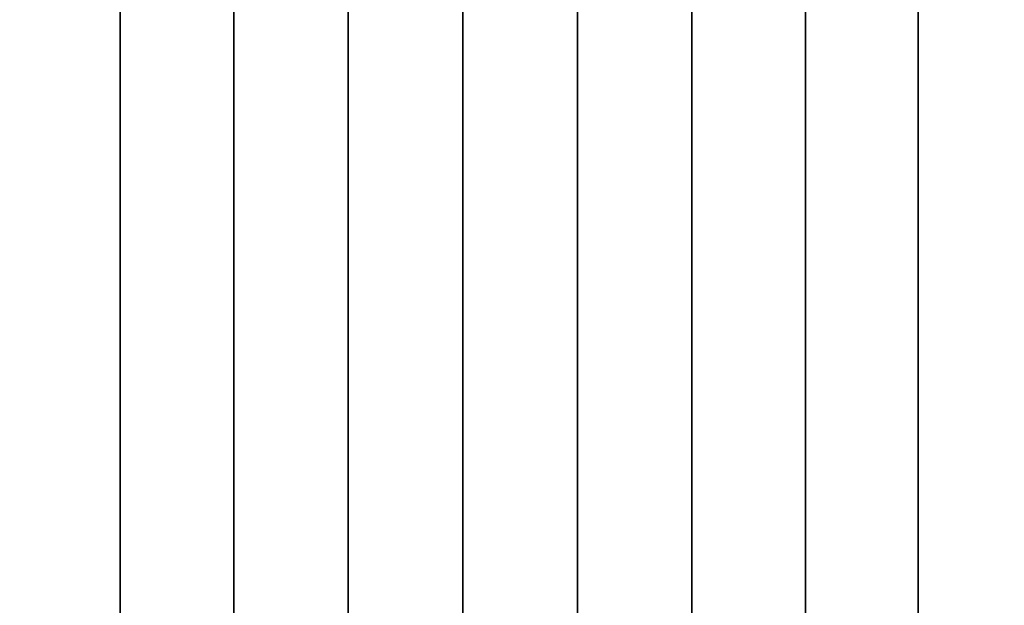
# Model space of a CAD drawing. Header units: metres. Extents: x -109 to 109, y -342 to 66.
# Tile 213 of 256: x 73.57 to 80.09, y 14.25 to 18.12. Entities that reach past the tile are written whole.
import ezdxf

# ---------------------------------------------------------------- set-up
doc = ezdxf.new("R2010")
doc.units = ezdxf.units.M
doc.layers.add('solid_K_24_62_16_000B91', color=7, linetype='CONTINUOUS')

msp = doc.modelspace()

# ---------------------------------------------------------------- linework, layer by layer
at = {"layer": 'solid_K_24_62_16_000B91'}
for points in [[(74.231697, 21, 14.321481), (73.485283, 21, 14.18314), (73.485252, -9, 14.183134), (74.231674, -9, 14.321476)], [(73.485283, 21, -14.18314), (74.231697, 21, -14.321481), (74.231674, -9, -14.321476), (73.485252, -9, -14.183134)], [(74.984337, 21, 14.420568), (74.231697, 21, 14.321481), (74.231674, -9, 14.321476), (74.984314, -9, 14.420564)], [(74.231697, 21, -14.321481), (74.984337, 21, -14.420568), (74.984314, -9, -14.420564), (74.231674, -9, -14.321476)], [(75.741127, 21, 14.480128), (74.984337, 21, 14.420568), (74.984314, -9, 14.420564), (75.741119, -9, 14.480126)], [(74.984337, 21, -14.420568), (75.741127, 21, -14.480128), (75.741119, -9, -14.480126), (74.984314, -9, -14.420564)], [(76.5, 21, 14.5), (75.741127, 21, 14.480128), (75.741119, -9, 14.480126), (76.5, -9, 14.499998)], [(75.741127, 21, -14.480128), (76.5, 21, -14.5), (76.5, -9, -14.499998), (75.741119, -9, -14.480126)], [(77.258873, 21, 14.480128), (76.5, 21, 14.5), (76.5, -9, 14.499998), (77.258881, -9, 14.480126)], [(76.5, 21, -14.5), (77.258873, 21, -14.480128), (77.258881, -9, -14.480126), (76.5, -9, -14.499998)], [(78.015663, 21, 14.420568), (77.258873, 21, 14.480128), (77.258881, -9, 14.480126), (78.015686, -9, 14.420564)], [(77.258873, 21, -14.480128), (78.015663, 21, -14.420568), (78.015686, -9, -14.420564), (77.258881, -9, -14.480126)], [(78.768303, 21, 14.321481), (78.015663, 21, 14.420568), (78.015686, -9, 14.420564), (78.768326, -9, 14.321476)], [(78.015663, 21, -14.420568), (78.768303, 21, -14.321481), (78.768326, -9, -14.321476), (78.015686, -9, -14.420564)], [(79.514717, 21, 14.18314), (78.768303, 21, 14.321481), (78.768326, -9, 14.321476), (79.514748, -9, 14.183134)], [(78.768303, 21, -14.321481), (79.514717, 21, -14.18314), (79.514748, -9, -14.183134), (78.768326, -9, -14.321476)], [(80.252876, 21, 14.005924), (79.514717, 21, 14.18314), (79.514748, -9, 14.183134), (80.252892, -9, 14.005919)], [(79.514717, 21, -14.18314), (80.252876, 21, -14.005924), (80.252892, -9, -14.005919), (79.514748, -9, -14.183134)]]:
    msp.add_3dface(points, dxfattribs=at)

doc.saveas('drawing.dxf')
